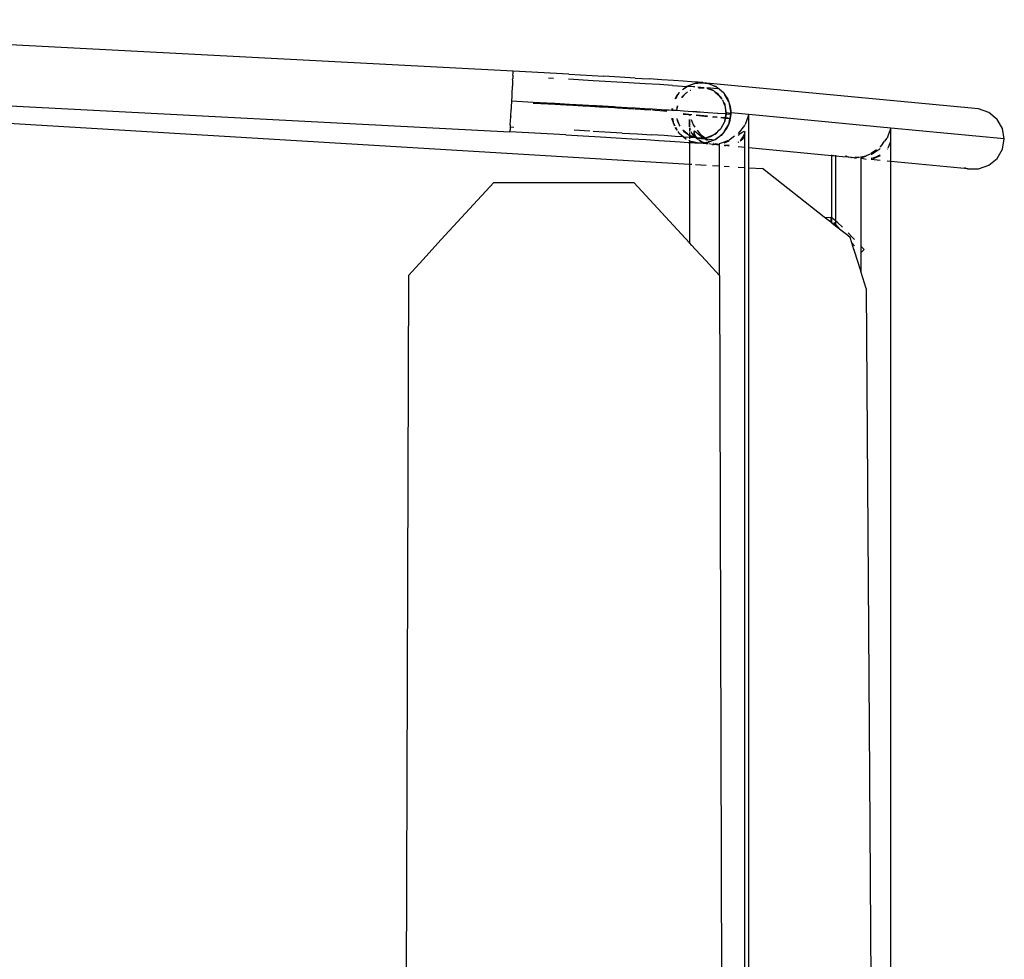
# Model space of a CAD drawing. Header units: millimetres. Extents: x 140304 to 319987, y -10756 to 142544.
# Tile 48 of 203: x 149712 to 150071, y 74099 to 74442. Entities that reach past the tile are written whole.
import ezdxf

# ---------------------------------------------------------------- set-up
doc = ezdxf.new("R2010")
doc.units = ezdxf.units.MM
doc.header["$LTSCALE"] = 10
doc.layers.get('0').update_dxf_attribs({"linetype": 'CONTINUOUS'})
doc.layers.add('furn', color=7, linetype='CONTINUOUS', true_color=0x9c9c9c)

# ---------------------------------------------------------------- blocks, each defined once
blk = doc.blocks.new('cvf')
for p, q in [((175893.86, 63142.74), (176253.3, 63161.57)), ((175873.48, 63141.64), (175893.86, 63142.74)), ((175893.89, 63142.07), (175893.86, 63142.74)), ((175893.93, 63141.3), (175893.89, 63142.07)), ((175723.76, 63129), (175823.18, 63138.44)), ((175820.22, 63137.33), (175822.66, 63138.25)), ((175822.66, 63138.25), (175821.74, 63138.07)), ((175822.66, 63138.25), (175823.18, 63138.44)), ((175823.7, 63138.44), (175822.66, 63138.25)), ((175823.18, 63138.44), (175823.7, 63138.44)), ((175824.53, 63138.59), (175823.7, 63138.44)), ((175823.7, 63138.44), (175826.38, 63138.44)), ((175824.53, 63138.59), (175826.29, 63138.75)), ((175826.38, 63138.44), (175824.53, 63138.59)), ((175826.29, 63138.75), (175828.7, 63138.93)), ((175826.38, 63138.44), (175826.95, 63138.44)), ((175827.11, 63138.38), (175826.38, 63138.44)), ((175826.95, 63138.44), (175827.11, 63138.38)), ((175827.35, 63138.36), (175827.11, 63138.38)), ((175827.11, 63138.38), (175830.29, 63137.2)), ((175830.02, 63137.38), (175827.35, 63138.36)), ((175828.7, 63138.93), (175831.71, 63139.15)), ((176361.8, 63140.72), (175829.41, 63108.8)), ((175831.71, 63139.15), (175835.31, 63139.39)), ((175835.31, 63139.39), (175839.47, 63139.66)), ((175839.47, 63139.66), (175844.14, 63139.95)), ((175849.27, 63140.26), (175844.14, 63139.95)), ((175845.66, 63138.18), (175851.53, 63138.53)), ((175849.27, 63140.26), (175854.83, 63140.59)), ((175851.53, 63138.53), (175864.6, 63139.29)), ((175854.83, 63140.59), (175860.75, 63140.93)), ((175873.48, 63141.64), (175860.75, 63140.93)), ((175864.6, 63139.29), (175873.63, 63139.79)), ((175879.09, 63140.09), (175880.92, 63140.19)), ((175893.93, 63141.3), (175893.99, 63140.14)), ((175894.02, 63139.56), (175893.99, 63140.14)), ((175894.02, 63139.56), (175894.14, 63137.28)), ((176254.47, 63139.41), (175895.02, 63120.57)), ((175816.9, 63134.76), (175816.49, 63134.14)), ((175816.77, 63134.64), (175816.9, 63134.76)), ((175816.9, 63134.76), (175817.15, 63134.97)), ((175817.03, 63134.96), (175816.9, 63134.76)), ((175819.19, 63136.84), (175817.03, 63134.96)), ((175820.02, 63135.16), (175818.42, 63133.78)), ((175818.78, 63134.25), (175820.02, 63135.16)), ((175819.12, 63136.28), (175823.09, 63136.65)), ((175819.17, 63136.72), (175819.47, 63136.97)), ((175819.47, 63136.97), (175819.19, 63136.84)), ((175820.22, 63137.33), (175819.47, 63136.97)), ((175819.47, 63136.97), (175819.64, 63137.12)), ((175819.64, 63137.12), (175820.22, 63137.33)), ((175820.02, 63135.16), (175820.69, 63135.65)), ((175820.52, 63135.58), (175820.02, 63135.16)), ((175821.74, 63138.07), (175820.22, 63137.33)), ((175820.69, 63135.65), (175820.52, 63135.58)), ((175822.88, 63136.47), (175820.69, 63135.65)), ((175820.69, 63135.65), (175820.88, 63135.79)), ((175820.88, 63135.79), (175822.88, 63136.47)), ((175822.88, 63136.47), (175822.95, 63136.52)), ((175824.07, 63136.72), (175824.1, 63136.69)), ((175824.1, 63136.69), (175825.29, 63136.83)), ((175824.1, 63136.69), (175825.92, 63136.79)), ((175826.17, 63136.69), (175824.1, 63136.69)), ((175825.29, 63136.83), (175826.4, 63136.91)), ((175825.92, 63136.79), (175826.2, 63136.72)), ((175827.5, 63137), (175828.01, 63137.04)), ((175828.01, 63137.04), (175830.29, 63137.2)), ((175829.01, 63135.84), (175828.95, 63135.84)), ((175829.13, 63135.77), (175829.01, 63135.84)), ((175829.13, 63135.77), (175829.22, 63135.72)), ((175830.29, 63137.2), (175830.02, 63137.38)), ((175831.52, 63133.97), (175830.11, 63135.17)), ((175835.56, 63137.55), (175830.29, 63137.2)), ((175830.29, 63137.2), (175830.5, 63137.12)), ((175830.97, 63136.72), (175830.29, 63137.2)), ((175830.5, 63137.12), (175830.97, 63136.72)), ((175830.77, 63134.77), (175831.52, 63133.97)), ((175830.97, 63136.72), (175831.78, 63136.02)), ((175831.94, 63136.03), (175830.97, 63136.72)), ((175833.01, 63134.97), (175833.39, 63134.64)), ((175833.64, 63134.21), (175833.01, 63134.97)), ((175835.56, 63137.55), (175840.32, 63137.85)), ((175840.32, 63137.85), (175845.66, 63138.18)), ((175894.15, 63137.2), (175894.14, 63137.28)), ((175894.15, 63137.2), (175894.28, 63134.62)), ((175815.15, 63131.76), (175814.8, 63130.75)), ((175814.8, 63130.75), (175814.89, 63131.31)), ((175814.89, 63131.31), (175815.15, 63131.76)), ((175815.15, 63131.76), (175816.49, 63134.14)), ((175815.43, 63132.58), (175815.15, 63131.76)), ((175816.49, 63134.14), (175815.43, 63132.58)), ((175816.45, 63130.26), (175816.83, 63131.24)), ((175816.49, 63134.14), (175816.77, 63134.64)), ((175816.83, 63131.24), (175816.53, 63130.7)), ((175816.83, 63131.24), (175817.19, 63132.16)), ((175817.07, 63131.67), (175816.83, 63131.24)), ((175817.19, 63132.16), (175817.28, 63132.28)), ((175817.54, 63132.62), (175817.79, 63132.95)), ((175817.79, 63132.95), (175817.57, 63132.56)), ((175817.79, 63132.95), (175818.42, 63133.78)), ((175818.1, 63133.5), (175817.79, 63132.95)), ((175818.42, 63133.78), (175818.1, 63133.5)), ((175818.42, 63133.78), (175818.78, 63134.25)), ((175832.07, 63133.5), (175831.52, 63133.97)), ((175831.52, 63133.97), (175832.24, 63133.2)), ((175832.24, 63133.2), (175832.07, 63133.5)), ((175833.39, 63134.64), (175833.64, 63134.21)), ((175833.64, 63134.21), (175834.49, 63132.72)), ((175834.2, 63133.53), (175833.64, 63134.21)), ((175834.61, 63132.65), (175834.2, 63133.53)), ((175878.95, 63130.91), (175886.48, 63131.34)), ((175886.49, 63131.13), (175881, 63130.84)), ((175886.48, 63131.34), (175894.43, 63131.76)), ((175894.28, 63134.62), (175894.34, 63133.58)), ((175894.34, 63133.58), (175894.43, 63131.76)), ((175894.43, 63131.76), (175894.54, 63129.73)), ((175717.04, 63125.17), (175720.06, 63127.66)), ((175720.06, 63127.66), (175723.76, 63129)), ((175807.71, 63126.89), (175814.26, 63127.51)), ((175814.26, 63127.51), (175814.36, 63128.13)), ((175814.28, 63127.35), (175814.26, 63127.51)), ((175814.36, 63128.13), (175814.28, 63127.35)), ((175814.28, 63127.35), (175815.99, 63127.51)), ((175814.36, 63128.13), (175814.8, 63130.75)), ((175814.49, 63129.85), (175814.36, 63128.13)), ((175814.8, 63130.75), (175814.49, 63129.85)), ((175816.1, 63128.17), (175815.99, 63127.51)), ((175815.99, 63127.51), (175816.03, 63127.31)), ((175816.03, 63127.31), (175816.1, 63128.17)), ((175816.45, 63130.26), (175816.1, 63128.17)), ((175816.1, 63128.17), (175816.24, 63129.69)), ((175816.24, 63129.69), (175816.45, 63130.26)), ((175816.53, 63130.7), (175816.45, 63130.26)), ((175819.09, 63127.35), (175822.58, 63127.6)), ((175822.58, 63127.57), (175824.13, 63127.68)), ((175822.58, 63127.6), (175824.13, 63127.68)), ((175824.13, 63127.68), (175826.74, 63127.88)), ((175824.13, 63127.68), (175826.75, 63127.85)), ((175826.74, 63127.88), (175826.8, 63127.86)), ((175826.8, 63127.86), (175828.21, 63127.95)), ((175828.21, 63127.95), (175831.55, 63128.19)), ((175828.21, 63127.95), (175831.55, 63128.17)), ((175831.55, 63128.19), (175834.08, 63128.35)), ((175834.08, 63128.35), (175833.78, 63130.06)), ((175833.81, 63130.05), (175834.14, 63128.35)), ((175834.08, 63128.35), (175834.14, 63128.35)), ((175834.14, 63128.35), (175835.8, 63128.46)), ((175835.67, 63129.14), (175835.8, 63128.46)), ((175835.87, 63128.46), (175835.76, 63129.1)), ((175835.8, 63128.46), (175835.87, 63128.46)), ((175835.87, 63128.46), (175836.94, 63128.53)), ((175836.94, 63128.53), (175836.99, 63128.51)), ((175836.99, 63128.51), (175838.19, 63128.58)), ((175838.65, 63128.32), (175837.65, 63128.25)), ((175840.25, 63128.4), (175837.74, 63128.21)), ((175838.19, 63128.58), (175842.88, 63128.89)), ((175840.25, 63128.4), (175838.65, 63128.32)), ((175841.96, 63128.55), (175840.25, 63128.4)), ((175842.92, 63128.62), (175841.96, 63128.55)), ((175842.92, 63128.59), (175841.96, 63128.55)), ((175842.88, 63128.89), (175842.93, 63128.87)), ((175842.93, 63128.87), (175844, 63128.93)), ((175843.58, 63128.63), (175843.52, 63128.65)), ((175845.94, 63128.81), (175843.58, 63128.63)), ((175844, 63128.93), (175849.31, 63129.27)), ((175847.33, 63128.88), (175845.94, 63128.81)), ((175849.34, 63129.03), (175847.33, 63128.88)), ((175849.34, 63129), (175847.33, 63128.88)), ((175849.31, 63129.27), (175849.36, 63129.25)), ((175849.36, 63129.25), (175850.28, 63129.31)), ((175849.96, 63129.04), (175849.9, 63129.06)), ((175850.54, 63129.1), (175849.96, 63129.04)), ((175850.28, 63129.31), (175856.16, 63129.66)), ((175851.81, 63129.16), (175850.54, 63129.1)), ((175855.71, 63129.42), (175851.81, 63129.16)), ((175856.82, 63129.46), (175855.71, 63129.42)), ((175856.16, 63129.66), (175856.99, 63129.69)), ((175861.37, 63129.75), (175856.82, 63129.46)), ((175856.99, 63129.69), (175863.37, 63130.07)), ((175862.33, 63129.79), (175861.37, 63129.75)), ((175867.46, 63130.1), (175862.33, 63129.79)), ((175863.37, 63130.07), (175864.04, 63130.09)), ((175864.04, 63130.09), (175870.87, 63130.49)), ((175868.24, 63130.13), (175867.46, 63130.1)), ((175873.9, 63130.46), (175868.24, 63130.13)), ((175870.87, 63130.49), (175871.38, 63130.5)), ((175871.38, 63130.5), (175878.6, 63130.91)), ((175874.49, 63130.48), (175873.9, 63130.46)), ((175880.6, 63130.83), (175874.49, 63130.48)), ((175878.6, 63130.91), (175878.95, 63130.91)), ((175881, 63130.84), (175880.6, 63130.83)), ((175894.54, 63129.73), (175894.58, 63128.88)), ((175894.72, 63126.2), (175894.58, 63128.88)), ((175715.07, 63121.83), (175717.04, 63125.17)), ((175755.84, 63121.96), (175807.71, 63126.89)), ((175807.8, 63126.65), (175807.71, 63126.89)), ((175807.71, 63126.63), (175807.71, 63126.89)), ((175807.71, 63123.03), (175807.71, 63126.63)), ((175807.8, 63126.65), (175809.1, 63123.26)), ((175814.3, 63127.29), (175814.27, 63126.96)), ((175814.27, 63126.96), (175814.35, 63126.97)), ((175814.27, 63126.96), (175814.79, 63124.11)), ((175814.28, 63127.35), (175814.3, 63127.29)), ((175814.35, 63126.97), (175814.3, 63127.29)), ((175814.35, 63126.97), (175816.01, 63127.12)), ((175814.59, 63125.65), (175814.35, 63126.97)), ((175816.25, 63125.8), (175814.59, 63125.65)), ((175814.61, 63125.48), (175814.59, 63125.65)), ((175816.28, 63125.64), (175814.61, 63125.48)), ((175814.9, 63123.89), (175814.61, 63125.48)), ((175814.79, 63124.11), (175814.9, 63123.89)), ((175814.93, 63123.72), (175814.9, 63123.89)), ((175814.9, 63123.89), (175815.21, 63123.22)), ((175816.01, 63127.12), (175816.03, 63127.31)), ((175816.01, 63127.05), (175816.01, 63127.12)), ((175816.01, 63127.12), (175816.06, 63127.12)), ((175816.01, 63127.05), (175816.07, 63127.06)), ((175816.25, 63125.8), (175816.01, 63127.05)), ((175816.03, 63127.31), (175816.06, 63127.12)), ((175816.06, 63127.12), (175816.31, 63127.14)), ((175816.06, 63127.12), (175816.07, 63127.06)), ((175816.07, 63127.06), (175816.38, 63127.08)), ((175816.07, 63127.06), (175816.29, 63125.81)), ((175816.29, 63125.81), (175816.25, 63125.8)), ((175816.28, 63125.64), (175816.25, 63125.8)), ((175816.32, 63125.65), (175816.28, 63125.64)), ((175816.51, 63124.45), (175816.28, 63125.64)), ((175817.79, 63125.95), (175816.29, 63125.81)), ((175816.29, 63125.81), (175816.32, 63125.65)), ((175816.31, 63127.14), (175819.09, 63127.35)), ((175817.97, 63125.8), (175816.32, 63125.65)), ((175816.32, 63125.65), (175816.51, 63124.45)), ((175816.51, 63124.45), (175816.54, 63124.38)), ((175816.54, 63124.38), (175816.56, 63124.32)), ((175816.56, 63124.32), (175816.75, 63123.99)), ((175816.75, 63123.99), (175817.83, 63122.09)), ((175817.71, 63122.09), (175816.75, 63123.99)), ((175819.1, 63127.31), (175819.15, 63127.31)), ((175820.79, 63126.24), (175819.31, 63126.09)), ((175821.01, 63126.09), (175819.34, 63125.93)), ((175826.91, 63126.82), (175822.78, 63126.42)), ((175826.94, 63126.65), (175822.8, 63126.26)), ((175828.76, 63125.13), (175828.02, 63123.11)), ((175831.69, 63127.27), (175828.61, 63126.98)), ((175829.41, 63126.89), (175828.89, 63126.84)), ((175829.41, 63126.89), (175829.32, 63126.63)), ((175829.36, 63122.47), (175829.39, 63125.17)), ((175829.39, 63125.17), (175829.41, 63122.47)), ((175831.71, 63127.11), (175829.41, 63126.89)), ((175829.41, 63126.59), (175829.41, 63126.89)), ((175833.76, 63124.76), (175833.38, 63123.78)), ((175833.38, 63123.78), (175833.69, 63124.32)), ((175833.69, 63124.32), (175833.76, 63124.76)), ((175833.76, 63124.76), (175833.88, 63125.45)), ((175833.98, 63125.33), (175833.76, 63124.76)), ((175833.99, 63125.46), (175833.98, 63125.33)), ((175835.07, 63123.26), (175835.42, 63124.27)), ((175835.42, 63124.27), (175835.32, 63123.72)), ((175835.63, 63125.56), (175835.42, 63124.27)), ((175835.42, 63124.27), (175835.73, 63125.17)), ((175835.73, 63125.17), (175835.76, 63125.57)), ((175894.72, 63126.2), (175894.73, 63126.11)), ((175894.88, 63123.15), (175894.73, 63126.11)), ((175714.39, 63118.03), (175755.84, 63121.96)), ((175714.39, 63118.03), (175715.07, 63121.83)), ((175755.84, 63121.96), (175756.67, 63119.8)), ((175755.84, 63119.69), (175755.84, 63121.96)), ((175807.71, 63122.77), (175807.71, 63123.03)), ((175807.71, 63119.51), (175807.71, 63122.77)), ((175809.17, 63123.17), (175809.32, 63122.98)), ((175809.42, 63120.86), (175809.24, 63120.52)), ((175809.24, 63120.52), (175809.46, 63119.68)), ((175809.24, 63119.66), (175809.24, 63120.52)), ((175809.32, 63122.98), (175811.58, 63120.05)), ((175809.98, 63120.65), (175809.42, 63120.86)), ((175810.85, 63119.99), (175809.98, 63120.65)), ((175815.21, 63123.22), (175814.93, 63123.72)), ((175815.21, 63123.22), (175816.01, 63121.5)), ((175816.56, 63120.84), (175815.21, 63123.22)), ((175816.01, 63121.5), (175816.56, 63120.84)), ((175816.82, 63120.38), (175816.56, 63120.84)), ((175816.56, 63120.84), (175817.25, 63120.02)), ((175817.25, 63120.02), (175816.82, 63120.38)), ((175817.93, 63121.86), (175817.71, 63122.09)), ((175818.06, 63121.67), (175818.15, 63121.52)), ((175818.67, 63121.08), (175818.1, 63121.68)), ((175818.15, 63121.52), (175818.67, 63121.08)), ((175819.52, 63120.18), (175818.67, 63121.08)), ((175818.67, 63121.08), (175820.18, 63119.79)), ((175826.65, 63121.27), (175825.54, 63119.77)), ((175826.22, 63119.8), (175827.1, 63120.54)), ((175827.1, 63120.54), (175827.67, 63120.87)), ((175828.02, 63123.11), (175827.45, 63122.34)), ((175827.67, 63120.87), (175827.88, 63120.63)), ((175827.88, 63120.63), (175827.73, 63119.96)), ((175827.88, 63120.63), (175827.88, 63119.33)), ((175828.52, 63120.15), (175828.69, 63120.57)), ((175829, 63121.34), (175829.3, 63122.07)), ((175829.41, 63122.04), (175829.41, 63120.76)), ((175829.41, 63120.32), (175829.41, 63119.33)), ((175830.19, 63119.86), (175831.84, 63121.28)), ((175831.44, 63120.78), (175830.19, 63119.86)), ((175831.84, 63121.28), (175831.44, 63120.78)), ((175833.33, 63120.28), (175831.54, 63118.73)), ((175832.77, 63122.69), (175833.38, 63123.78)), ((175833.03, 63122.86), (175832.9, 63122.7)), ((175833.38, 63123.78), (175833.03, 63122.86)), ((175833.18, 63120.06), (175833.33, 63120.28)), ((175833.33, 63120.28), (175833.45, 63120.38)), ((175833.64, 63120.72), (175833.45, 63120.38)), ((175834.51, 63122.26), (175833.94, 63121.24)), ((175833.96, 63121.21), (175834.64, 63122.22)), ((175835.07, 63123.26), (175834.82, 63122.82)), ((175834.92, 63122.82), (175835.07, 63123.26)), ((175835.32, 63123.72), (175835.07, 63123.26)), ((175854.06, 63120.17), (175864.58, 63120.77)), ((175865.8, 63120.84), (175871.56, 63121.17)), ((175874.64, 63119.48), (175895.02, 63120.57)), ((175894.92, 63122.43), (175893.55, 63122.36)), ((175894.88, 63123.15), (175894.92, 63122.43)), ((175894.92, 63122.43), (175894.94, 63122.11)), ((175894.94, 63122.11), (175894.98, 63121.24)), ((175895.02, 63120.57), (175894.98, 63121.24)), ((175715.07, 63114.23), (175714.39, 63118.03)), ((175755.84, 63118.1), (175755.84, 63119.69)), ((175755.84, 63115.98), (175755.84, 63118.1)), ((175755.9, 63117.09), (175755.89, 63117.54)), ((175756.3, 63116.04), (175755.9, 63117.09)), ((175756.67, 63119.8), (175757.23, 63118.33)), ((175757.3, 63118.24), (175758.1, 63117.21)), ((175758.77, 63116.36), (175758.1, 63117.21)), ((175807.71, 63119.25), (175807.71, 63119.51)), ((175807.71, 63116.76), (175807.71, 63119.25)), ((175807.71, 63116.55), (175807.71, 63116.76)), ((175809.24, 63119.02), (175809.09, 63119.22)), ((175809.24, 63119.44), (175809.24, 63119.66)), ((175809.24, 63119.02), (175809.24, 63119.44)), ((175809.93, 63118.09), (175809.24, 63119.02)), ((175809.24, 63116.91), (175809.24, 63119.02)), ((175809.24, 63116.73), (175809.24, 63116.91)), ((175809.24, 63115.25), (175809.24, 63116.73)), ((175809.46, 63119.68), (175809.56, 63119.48)), ((175809.56, 63119.48), (175809.91, 63118.84)), ((175809.91, 63118.84), (175810.85, 63117.38)), ((175810.85, 63117.38), (175809.93, 63118.09)), ((175811.11, 63119.78), (175810.85, 63119.99)), ((175811.23, 63119.69), (175811.11, 63119.78)), ((175811.58, 63119.42), (175811.23, 63119.69)), ((175811.39, 63116.97), (175811.35, 63116.99)), ((175811.6, 63116.8), (175811.39, 63116.97)), ((175811.58, 63120.05), (175811.67, 63119.98)), ((175812.99, 63119), (175814.86, 63117.62)), ((175814.86, 63117.62), (175814.86, 63117.44)), ((175816.65, 63116.62), (175814.87, 63117.34)), ((175815.32, 63117.41), (175816.68, 63116.79)), ((175816.68, 63116.79), (175818.56, 63116.25)), ((175817.25, 63120.02), (175817.86, 63119.29)), ((175819.25, 63118.3), (175817.25, 63120.02)), ((175817.86, 63119.29), (175819.25, 63118.3)), ((175819.72, 63117.9), (175819.25, 63118.3)), ((175819.25, 63118.3), (175819.93, 63117.82)), ((175820.18, 63119.79), (175819.52, 63120.18)), ((175819.93, 63117.82), (175819.72, 63117.9)), ((175819.93, 63117.82), (175820.19, 63117.64)), ((175820.23, 63117.71), (175819.93, 63117.82)), ((175820.18, 63119.79), (175820.58, 63119.44)), ((175821.09, 63119.25), (175820.18, 63119.79)), ((175820.19, 63117.64), (175822.86, 63116.67)), ((175823.25, 63118), (175820.23, 63117.71)), ((175821.93, 63117.08), (175820.23, 63117.71)), ((175820.58, 63119.44), (175821.09, 63119.25)), ((175821.77, 63118.85), (175821.09, 63119.25)), ((175821.09, 63119.25), (175822.93, 63118.57)), ((175822.93, 63118.57), (175821.77, 63118.85)), ((175822.26, 63117.24), (175821.93, 63117.08)), ((175822.15, 63117), (175821.93, 63117.08)), ((175822.15, 63117), (175822.23, 63117.03)), ((175822.8, 63116.76), (175822.15, 63117)), ((175822.23, 63117.03), (175822.5, 63117.2)), ((175822.4, 63117.35), (175822.26, 63117.24)), ((175823.25, 63118), (175822.7, 63117.58)), ((175822.86, 63116.67), (175823.02, 63116.68)), ((175822.93, 63118.57), (175823.56, 63118.33)), ((175823.73, 63118.37), (175822.93, 63118.57)), ((175822.94, 63117.49), (175823.83, 63118.06)), ((175823.11, 63116.65), (175823.02, 63116.68)), ((175823.68, 63118.33), (175823.25, 63118)), ((175823.83, 63118.06), (175823.25, 63118)), ((175823.56, 63118.33), (175823.68, 63118.33)), ((175823.73, 63118.37), (175823.68, 63118.33)), ((175825.54, 63119.77), (175823.73, 63118.37)), ((175823.89, 63118.33), (175823.73, 63118.37)), ((175826.42, 63118.3), (175823.83, 63118.06)), ((175823.83, 63118.06), (175824.15, 63118.27)), ((175824.15, 63118.27), (175823.89, 63118.33)), ((175823.89, 63118.33), (175824.25, 63118.33)), ((175824.36, 63116.8), (175823.98, 63116.6)), ((175824.04, 63116.58), (175824.65, 63116.82)), ((175824.15, 63118.27), (175824.25, 63118.33)), ((175824.3, 63118.23), (175824.15, 63118.27)), ((175824.25, 63118.33), (175825.09, 63118.87)), ((175824.25, 63118.33), (175826.3, 63118.33)), ((175826.3, 63118.33), (175824.3, 63118.23)), ((175825.38, 63117.32), (175824.54, 63116.89)), ((175824.7, 63116.82), (175825.43, 63117.13)), ((175825.09, 63118.87), (175826.22, 63119.8)), ((175825.69, 63117.61), (175825.38, 63117.32)), ((175825.43, 63117.13), (175825.95, 63117.51)), ((175826.42, 63118.3), (175825.93, 63117.84)), ((175826.3, 63118.33), (175826.42, 63118.3)), ((175826.32, 63117.78), (175827.12, 63118.38)), ((175826.46, 63118.33), (175826.42, 63118.3)), ((175827.24, 63119.07), (175826.46, 63118.33)), ((175826.46, 63118.33), (175826.73, 63118.33)), ((175826.52, 63116.58), (175827.19, 63116.71)), ((175826.8, 63118.36), (175826.73, 63118.33)), ((175826.89, 63118.36), (175826.8, 63118.36)), ((175826.89, 63118.36), (175827.12, 63118.38)), ((175827.12, 63118.38), (175827.19, 63118.39)), ((175827.19, 63118.43), (175827.27, 63118.53)), ((175827.19, 63118.39), (175828.52, 63118.5)), ((175827.19, 63118.39), (175827.19, 63118.43)), ((175827.56, 63116.78), (175827.19, 63116.64)), ((175827.19, 63116.71), (175827.56, 63116.78)), ((175827.73, 63119.96), (175827.24, 63119.07)), ((175827.27, 63118.53), (175827.88, 63119.33)), ((175827.27, 63118.53), (175828.52, 63119)), ((175828.52, 63118.94), (175827.27, 63118.53)), ((175828.52, 63116.66), (175827.45, 63116.58)), ((175828.43, 63117.1), (175827.56, 63116.78)), ((175827.56, 63116.78), (175828.48, 63116.95)), ((175827.88, 63119.33), (175828.52, 63120.15)), ((175828.48, 63116.95), (175828.52, 63116.97)), ((175828.52, 63119), (175829.41, 63119.33)), ((175829.33, 63119.23), (175828.52, 63118.94)), ((175828.52, 63118.5), (175828.78, 63118.53)), ((175828.52, 63116.97), (175828.86, 63117.13)), ((175829.41, 63116.73), (175828.52, 63116.66)), ((175828.78, 63118.53), (175829.41, 63118.57)), ((175829.41, 63117.47), (175829.21, 63117.39)), ((175829.41, 63119.29), (175829.33, 63119.23)), ((175829.35, 63117.37), (175829.41, 63117.36)), ((175829.41, 63119.33), (175829.53, 63119.37)), ((175829.41, 63119.33), (175829.41, 63119.29)), ((175829.41, 63119.29), (175829.41, 63118.57)), ((175829.41, 63118.57), (175831.39, 63118.72)), ((175829.41, 63118.57), (175829.41, 63118.06)), ((175829.41, 63117.62), (175829.41, 63117.47)), ((175829.61, 63117.54), (175829.41, 63117.47)), ((175829.41, 63117.36), (175829.66, 63117.52)), ((175829.41, 63117.47), (175829.41, 63117.36)), ((175829.41, 63117.17), (175829.41, 63116.73)), ((175829.86, 63116.77), (175829.41, 63116.73)), ((175829.41, 63116.73), (175829.41, 63108.8)), ((175830.19, 63119.86), (175829.53, 63119.37)), ((175829.53, 63119.37), (175829.7, 63119.44)), ((175829.7, 63119.44), (175830.19, 63119.86)), ((175832.87, 63116.98), (175829.86, 63116.77)), ((175830.49, 63117.93), (175830.75, 63118.05)), ((175830.75, 63118.05), (175830.59, 63117.91)), ((175831.54, 63118.73), (175830.75, 63118.05)), ((175830.75, 63118.05), (175831.03, 63118.19)), ((175831.03, 63118.19), (175831.67, 63118.74)), ((175831.39, 63118.72), (175831.54, 63118.73)), ((175831.54, 63118.73), (175831.67, 63118.74)), ((175831.67, 63118.74), (175833.18, 63120.06)), ((175831.67, 63118.74), (175834.7, 63118.96)), ((175836.48, 63117.22), (175832.87, 63116.98)), ((175834.7, 63118.96), (175838.67, 63119.22)), ((175840.63, 63117.49), (175836.48, 63117.22)), ((175838.67, 63119.22), (175843.25, 63119.51)), ((175845.3, 63117.78), (175840.63, 63117.49)), ((175848.4, 63119.83), (175843.25, 63119.51)), ((175850.43, 63118.09), (175845.3, 63117.78)), ((175854.06, 63120.17), (175848.4, 63119.83)), ((175861.92, 63118.76), (175850.43, 63118.09)), ((175874.64, 63119.48), (175861.92, 63118.76)), ((175717.04, 63110.9), (175715.07, 63114.23)), ((175755.84, 63114.59), (175755.84, 63115.98)), ((175755.84, 63112.85), (175755.84, 63114.59)), ((175756.73, 63114.95), (175756.3, 63116.04)), ((175756.85, 63114.8), (175756.73, 63114.95)), ((175757.23, 63114.28), (175757.1, 63114.46)), ((175758.77, 63116.36), (175759.71, 63115.12)), ((175759.71, 63115.12), (175759.8, 63115.05)), ((175760.11, 63114.18), (175759.71, 63114.49)), ((175761.2, 63113.51), (175760.11, 63114.18)), ((175761.12, 63114.07), (175761.78, 63113.59)), ((175762.91, 63112.47), (175761.2, 63113.51)), ((175761.78, 63113.59), (175762.99, 63112.69)), ((175777.54, 63111.88), (175807.71, 63114.75)), ((175807.71, 63115.11), (175807.71, 63116.55)), ((175807.71, 63115.05), (175807.71, 63115.11)), ((175807.71, 63114.75), (175807.71, 63115.05)), ((175807.71, 63107.5), (175807.71, 63114.75)), ((175809.08, 63114.88), (175809.24, 63114.89)), ((175809.24, 63115.2), (175809.24, 63115.25)), ((175809.24, 63114.89), (175809.24, 63115.2)), ((175809.24, 63114.89), (175811.58, 63115.12)), ((175809.24, 63107.59), (175809.24, 63114.89)), ((175814.86, 63115.76), (175816.65, 63115.6)), ((175816.11, 63115.57), (175814.86, 63115.74)), ((175814.86, 63115.43), (175816.11, 63115.57)), ((175816.65, 63115.6), (175816.11, 63115.57)), ((175816.68, 63116.61), (175816.65, 63116.62)), ((175816.65, 63115.6), (175816.68, 63115.61)), ((175818.56, 63116.25), (175818.68, 63116.13)), ((175818.59, 63116.14), (175818.56, 63116.25)), ((175818.56, 63116.12), (175818.59, 63116.14)), ((175818.56, 63116.14), (175818.56, 63116.12)), ((175818.56, 63116.12), (175818.56, 63115.78)), ((175818.56, 63115.78), (175820.48, 63115.97)), ((175818.56, 63115.78), (175818.56, 63108.15)), ((175818.68, 63116.13), (175818.59, 63116.14)), ((175820.48, 63115.97), (175818.68, 63116.13)), ((175819.14, 63116.19), (175819.22, 63116.18)), ((175819.32, 63116.17), (175820.96, 63116.02)), ((175820.13, 63116.29), (175820.07, 63116.27)), ((175820.96, 63116.02), (175820.48, 63115.97)), ((175820.55, 63116.32), (175820.58, 63116.33)), ((175820.96, 63116.02), (175821.01, 63116.01)), ((175821.01, 63116.01), (175822.3, 63116.17)), ((175822.72, 63116.17), (175823.34, 63116.23)), ((175823.27, 63116.58), (175823.11, 63116.65)), ((175823.11, 63116.65), (175823.83, 63116.58)), ((175823.83, 63116.58), (175823.27, 63116.58)), ((175823.34, 63116.23), (175825.54, 63116.44)), ((175823.92, 63116.58), (175823.83, 63116.58)), ((175823.98, 63116.6), (175823.92, 63116.58)), ((175824.04, 63116.58), (175823.98, 63116.6)), ((175826.52, 63116.58), (175824.04, 63116.58)), ((175824.04, 63116.58), (175825.54, 63116.44)), ((175825.54, 63116.44), (175825.69, 63116.43)), ((175825.69, 63116.43), (175825.98, 63116.48)), ((175825.98, 63116.48), (175827.04, 63116.58)), ((175825.98, 63116.48), (175826.52, 63116.58)), ((175827.04, 63116.58), (175826.52, 63116.58)), ((175827.19, 63116.64), (175827.04, 63116.58)), ((175827.04, 63116.58), (175827.19, 63116.56)), ((175827.19, 63116.56), (175827.45, 63116.58)), ((175720.06, 63108.44), (175717.04, 63110.9)), ((175727.71, 63107.15), (175755.84, 63109.82)), ((175755.84, 63111.83), (175755.84, 63112.85)), ((175755.84, 63110.73), (175755.84, 63111.83)), ((175755.84, 63110.18), (175755.84, 63110.73)), ((175755.84, 63109.93), (175755.84, 63110.18)), ((175755.84, 63109.82), (175757.23, 63109.95)), ((175755.84, 63109.82), (175755.84, 63109.93)), ((175755.84, 62526.86), (175755.84, 63109.82)), ((175759.71, 63112.2), (175759.88, 63112.08)), ((175759.81, 63111.81), (175759.71, 63111.89)), ((175759.71, 63110.19), (175762.99, 63110.5)), ((175761.02, 63111.31), (175759.81, 63111.81)), ((175759.88, 63112.08), (175761.28, 63111.33)), ((175761.91, 63110.95), (175761.02, 63111.31)), ((175761.28, 63111.33), (175762.77, 63110.84)), ((175762.32, 63110.9), (175761.91, 63110.95)), ((175762.77, 63110.84), (175762.86, 63110.83)), ((175762.86, 63110.83), (175762.94, 63110.84)), ((175762.99, 63112.42), (175762.91, 63112.47)), ((175762.94, 63110.84), (175762.99, 63110.84)), ((175762.99, 63110.81), (175762.94, 63110.84)), ((175762.99, 63112.69), (175763.19, 63112.6)), ((175763.45, 63112.48), (175764.81, 63111.86)), ((175764.81, 63111.86), (175765.11, 63111.77)), ((175766.69, 63111.22), (175764.81, 63111.69)), ((175765.92, 63110.81), (175764.81, 63110.68)), ((175765.11, 63111.77), (175766.69, 63111.32)), ((175765.92, 63110.81), (175766.69, 63110.85)), ((175766.69, 63111.32), (175766.94, 63111.3)), ((175766.69, 63111.22), (175766.69, 63111.32)), ((175766.69, 63111), (175766.69, 63111.22)), ((175766.69, 63110.85), (175766.69, 63111)), ((175766.69, 63078.77), (175766.69, 63110.85)), ((175767.27, 63111.27), (175767.78, 63111.22)), ((175768.26, 63111.36), (175767.78, 63111.22)), ((175767.78, 63111.22), (175767.99, 63111.2)), ((175767.99, 63111.2), (175768.59, 63111.35)), ((175767.99, 63111.2), (175768.34, 63111.16)), ((175769.14, 63111.08), (175768.34, 63111.16)), ((175768.59, 63111.35), (175768.71, 63111.4)), ((175769.14, 63111.08), (175769.37, 63111.11)), ((175769.37, 63111.11), (175770.21, 63111.19)), ((175770.21, 63111.19), (175770.44, 63111.2)), ((175770.44, 63111.2), (175770.21, 63111.19)), ((175770.48, 63111.21), (175770.44, 63111.2)), ((175770.48, 63111.21), (175771.47, 63111.31)), ((175772.11, 63111.67), (175771.34, 63111.46)), ((175771.47, 63111.31), (175773.56, 63111.51)), ((175771.77, 63111.5), (175772.11, 63111.67)), ((175772.23, 63111.74), (175772.11, 63111.67)), ((175772.23, 63111.74), (175772.42, 63111.75)), ((175773.56, 63111.51), (175776.01, 63111.74)), ((175776.01, 63112.1), (175776.01, 63111.92)), ((175776.01, 63111.74), (175776.65, 63111.8)), ((175776.01, 63111.74), (175776.01, 63088.05)), ((175776.65, 63111.8), (175777.48, 63111.88)), ((175777.48, 63111.88), (175777.54, 63111.88)), ((175777.54, 63112.24), (175777.54, 63112.07)), ((175777.54, 63111.88), (175777.54, 63089.24)), ((175723.76, 63107.13), (175720.06, 63108.44)), ((175727.71, 63107.15), (175723.76, 63107.13)), ((175729.05, 63107.64), (175727.71, 63107.15)), ((175780.2, 63089.48), (175802.69, 63107.2)), ((175807.71, 63107.5), (175802.69, 63107.2)), ((175807.71, 63066.16), (175807.71, 63107.5)), ((175809.24, 63107.59), (175809.1, 63107.58)), ((175811.58, 63107.73), (175809.24, 63107.59)), ((175809.24, 63066.36), (175809.24, 63107.59)), ((175816.68, 63108.04), (175814.86, 63107.93)), ((175821.01, 63108.3), (175818.56, 63108.15)), ((175818.56, 63108.15), (175818.56, 63068.27)), ((175827.21, 63108.67), (175823.34, 63108.44)), ((175829.41, 63108.8), (175828.52, 63108.75)), ((175829.41, 63108.8), (175829.41, 63080.07)), ((175829.41, 63080.07), (175849.72, 63102.16)), ((175900.85, 63102.16), (175849.72, 63102.16)), ((175900.85, 63102.16), (175920.1, 63081.22)), ((175775.23, 63087.35), (175776.01, 63088.05)), ((175776.01, 63088.05), (175776.45, 63088.44)), ((175776.01, 63088.05), (175776.01, 63086.75)), ((175776.45, 63088.44), (175776.64, 63088.6)), ((175776.64, 63088.6), (175777.29, 63089.11)), ((175777.29, 63089.11), (175777.37, 63089.15)), ((175777.48, 63089.21), (175777.54, 63089.24)), ((175777.54, 63088.79), (175777.48, 63088.69)), ((175777.54, 63089.24), (175777.73, 63089.34)), ((175777.54, 63089.24), (175777.54, 63088.79)), ((175777.74, 63089.11), (175777.54, 63088.79)), ((175777.54, 63088.79), (175777.54, 63087.45)), ((175780.2, 63089.48), (175777.73, 63089.34)), ((175777.73, 63089.34), (175777.74, 63089.11)), ((175777.74, 63089.11), (175777.76, 63087.56)), ((175777.76, 63087.56), (175780.2, 63089.48)), ((175773.56, 63085.77), (175773.68, 63085.89)), ((175773.56, 63084.25), (175774.57, 63085.05)), ((175773.68, 63085.89), (175775.23, 63087.35)), ((175774.57, 63085.05), (175776.01, 63086.18)), ((175775.3, 63085.89), (175774.57, 63085.05)), ((175776.01, 63086.75), (175775.3, 63085.89)), ((175776.5, 63087.35), (175776.01, 63086.75)), ((175776.01, 63086.75), (175776.01, 63086.18)), ((175776.01, 63086.18), (175776.64, 63086.68)), ((175776.64, 63087.54), (175776.5, 63087.35)), ((175776.64, 63086.68), (175776.68, 63086.72)), ((175776.68, 63086.72), (175777.48, 63087.34)), ((175777.36, 63087.34), (175776.68, 63086.72)), ((175777.41, 63087.38), (175777.36, 63087.34)), ((175777.54, 63087.45), (175777.48, 63087.42)), ((175777.48, 63087.34), (175777.54, 63087.39)), ((175777.73, 63087.56), (175777.54, 63087.45)), ((175777.54, 63087.39), (175777.73, 63087.56)), ((175777.54, 63087.45), (175777.54, 63087.39)), ((175777.76, 63087.56), (175777.73, 63087.56)), ((175769.14, 63081.33), (175769.85, 63082.07)), ((175769.85, 63082.07), (175771.47, 63083.68)), ((175770.09, 63080.02), (175770.72, 63082.01)), ((175770.72, 63082.01), (175771.47, 63082.61)), ((175771.47, 63082.61), (175771.57, 63082.69)), ((175771.57, 63082.69), (175773.56, 63084.25)), ((175920.1, 63081.22), (175926.84, 63073.89)), ((175765.54, 63077.57), (175766.69, 63078.77)), ((175766.69, 63076.51), (175765.54, 63077.57)), ((175766.69, 63076.51), (175766.69, 63078.77)), ((175770.09, 63080.02), (175769.14, 63078.99)), ((175769.34, 63077.66), (175769.14, 63077.65)), ((175769.14, 63077.03), (175769.34, 63077.66)), ((175769.34, 63077.66), (175770.09, 63080.02)), ((175823.34, 63073.47), (175827.19, 63077.65)), ((175827.19, 63077.65), (175827.28, 63077.75)), ((175827.28, 63077.75), (175828.52, 63079.1)), ((175828.52, 63079.1), (175829.41, 63080.07)), ((175766.69, 63069.28), (175766.69, 63076.51)), ((175766.86, 63069.83), (175769.14, 63077.03)), ((175926.84, 63073.89), (175932.12, 63068.15)), ((175818.56, 63068.27), (175821.01, 63070.94)), ((175821.01, 63070.94), (175821.19, 63071.13)), ((175821.19, 63071.13), (175823.34, 63073.47)), ((175764.84, 63063.44), (175766.69, 63069.28)), ((175766.69, 63069.28), (175766.86, 63069.83)), ((175809.24, 63065.37), (175809.24, 63066.36)), ((175818.45, 63068.15), (175817.67, 62801.71)), ((175818.45, 63068.15), (175818.56, 63068.27)), ((175932.12, 63068.15), (175933.22, 62691.58)), ((175764.84, 63063.44), (175763.69, 62885.35)), ((175807.71, 63065.26), (175807.71, 63066.16)), ((175807.71, 62571.33), (175807.71, 63065.26)), ((175809.24, 62572.79), (175809.24, 63065.37)), ((175763.69, 62885.35), (175762.99, 62776.22))]:
    blk.add_line(p, q)

msp = doc.modelspace()

# ---------------------------------------------------------------- block references
at = {"layer": 'furn', "ltscale": 0.25, "xscale": -1}
msp.add_blockref('cvf', (325785.78, 11280.72), dxfattribs=at)

doc.saveas('drawing.dxf')
